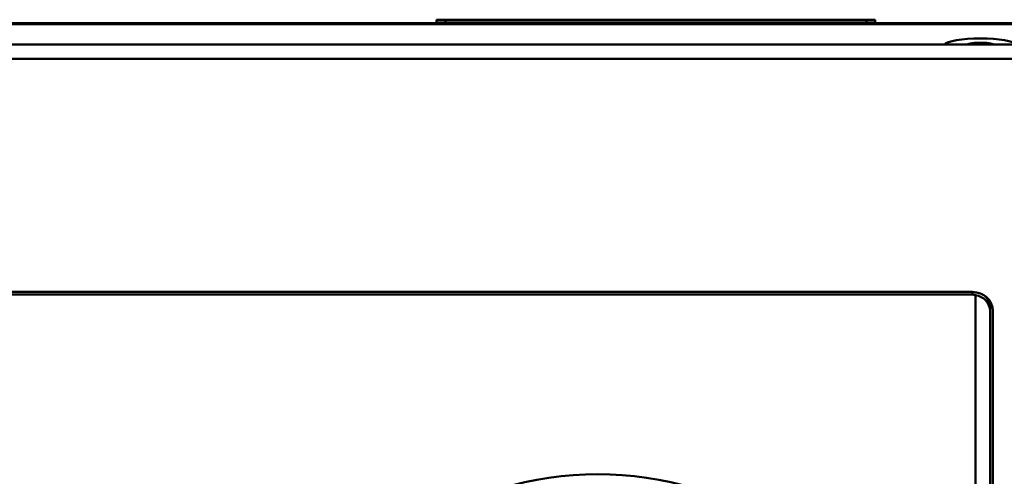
# Model space of a CAD drawing. Header units: inches. Extents: x 0.8 to 72.9, y -5.1 to 48.7.
# Tile 203 of 237: x 63 to 66.4, y 22.1 to 23.7. Entities that reach past the tile are written whole.
import ezdxf

# ---------------------------------------------------------------- set-up
doc = ezdxf.new("R2010")
doc.units = ezdxf.units.IN
doc.header["$MEASUREMENT"] = 0
doc.layers.add('Visible Edges(ROSSANSI)', color=7, linetype='Continuous', lineweight=50)
doc.layers.add('Visible Tangent Edges(ROSSANSI)', color=7, linetype='Continuous', lineweight=50)

msp = doc.modelspace()

# ---------------------------------------------------------------- linework, layer by layer
at = {"layer": 'Visible Edges(ROSSANSI)'}
for p, q in [((35.4442, 23.6863), (66.6547, 23.6863)), ((64.4411, 23.6983), (64.4711, 23.6983)), ((64.4411, 23.6983), (64.4411, 23.6883)), ((64.4711, 23.6883), (64.4411, 23.6883)), ((64.4411, 23.6883), (64.4711, 23.6883)), ((64.4411, 23.6883), (64.4411, 23.6863)), ((65.9111, 23.6983), (64.4711, 23.6983)), ((64.4711, 23.6883), (65.9111, 23.6883)), ((64.4711, 23.6883), (65.9111, 23.6883)), ((65.9111, 23.6983), (65.9411, 23.6983)), ((65.9411, 23.6883), (65.9111, 23.6883)), ((65.9111, 23.6883), (65.9411, 23.6883)), ((65.9411, 23.6883), (65.9411, 23.6983)), ((65.9411, 23.6863), (65.9411, 23.6883)), ((67.1027, 23.6135), (34.9963, 23.6135)), ((67.1027, 23.5647), (34.9963, 23.5647)), ((53.6353, 22.7666), (66.2733, 22.7666)), ((66.2733, 22.7574), (53.6353, 22.7574)), ((66.2833, 22.7566), (66.2833, 22.7558)), ((66.2833, 22.7558), (66.2833, 19.4604)), ((66.3333, 22.7353), (66.3333, 22.715)), ((66.3333, 22.7142), (66.3333, 22.715)), ((66.3333, 22.7142), (66.3333, 22.7013)), ((66.3333, 19.4604), (66.3333, 22.7013)), ((66.3433, 22.7021), (66.3433, 19.4611))]:
    msp.add_line(p, q, dxfattribs=at)
for centre, major_axis, ratio, start_param, end_param in [((66.3007, 23.6101), (-0.125, 0), 0.189952, 3.282807, 6.141971), ((66.3007, 23.6101), (-0.125, 0), 0.189952, 3.282807, 6.141971), ((66.3007, 23.6101), (-0.05, 0), 0.189952, 3.501154, 5.923624), ((66.2733, 22.7021), (0.07, 0), 0.920845, 0, 1.570796), ((66.2733, 22.7021), (-0.06, 0), 0.920845, 4.544941, 4.712389), ((66.2733, 22.7013), (0.06, 0), 0.920845, 0, 1.403348), ((66.2733, 22.7142), (0.06, 0), 0.920845, 0, 0.797902), ((66.2733, 22.715), (0.06, 0), 0.920845, 0, 0.719247), ((64.9921, 21.1762), (-1.05, 0), 0.920845, 2.763663, 6.661115)]:
    msp.add_ellipse(centre, major_axis=major_axis, ratio=ratio, start_param=start_param, end_param=end_param, dxfattribs=at)
at = {"layer": 'Visible Tangent Edges(ROSSANSI)'}
for p, q in [((35.4444, 23.6826), (66.6545, 23.6826)), ((64.4711, 23.6883), (64.4711, 23.6983)), ((64.4711, 23.6863), (64.4711, 23.6883)), ((65.9111, 23.6983), (65.9111, 23.6883)), ((65.9111, 23.6883), (65.9111, 23.6863)), ((66.2733, 22.7574), (66.2733, 22.7666))]:
    msp.add_line(p, q, dxfattribs=at)

doc.saveas('drawing.dxf')
